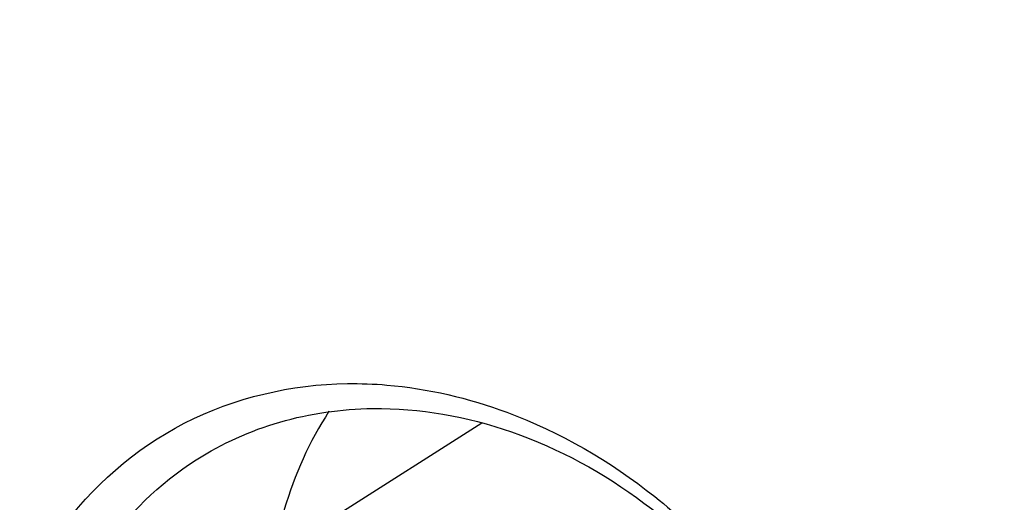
# Model space of a CAD drawing. Header units: millimetres. Extents: x 0 to 420, y 0 to 297.
# Tile 65 of 108: x 149.56 to 159.09, y 33.36 to 38.03. Entities that reach past the tile are written whole.
import ezdxf

# ---------------------------------------------------------------- set-up
doc = ezdxf.new("R2010")
doc.units = ezdxf.units.MM
doc.header["$LTSCALE"] = 23.1
doc.layers.get('0').update_dxf_attribs({"linetype": 'CONTINUOUS'})
doc.layers.add('NOS-TELESO', color=7, linetype='CONTINUOUS')
doc.layers.add('PRIR-VYST', color=7, linetype='CONTINUOUS')

msp = doc.modelspace()

# ---------------------------------------------------------------- linework, layer by layer
at = {"color": 7, "linetype": 'Continuous'}
msp.add_line((154.03005, 34.12887), (152.62088, 33.23222), dxfattribs=at)
at = {"layer": 'NOS-TELESO', "color": 7, "linetype": 'Continuous'}
for points, knots in [([(138.43144, 23.49535), (136.93395, 24.67523), (134.11679, 27.31291), (130.58136, 31.90499), (127.81805, 37.00579), (125.93274, 42.42363), (124.99727, 47.95519), (125.04324, 52.53488), (125.5905, 56.04363), (126.24178, 58.5498), (127.13166, 60.92904), (128.25189, 63.15852), (129.59194, 65.21641), (131.13908, 67.08254), (132.87842, 68.73845), (134.79305, 70.16778), (136.86419, 71.35639), (139.07145, 72.29265), (141.39311, 72.96753), (143.80636, 73.3747), (146.28766, 73.51054), (148.81293, 73.37409), (151.35783, 72.96703), (153.89785, 72.29366), (156.40901, 71.36049), (159.71021, 69.7712), (162.03509, 68.23423), (163.49606, 67.08314)], [0, 0, 0, 0, 0.0674969, 0.1358969, 0.2043492, 0.2719971, 0.3380787, 0.402026, 0.4331344, 0.4636319, 0.4935394, 0.5229027, 0.5517913, 0.5802971, 0.6085306, 0.6366161, 0.6646856, 0.6928717, 0.7213013, 0.7500887, 0.7793306, 0.8091021, 0.8394549, 0.8704158, 0.9019875, 0.9341498, 1, 1, 1, 1]), ([(138.43144, 23.49535), (139.34145, 22.77835), (141.21968, 21.45029), (144.20377, 19.7921), (147.28914, 18.508), (150.43054, 17.61769), (153.5822, 17.13493), (156.69783, 17.06783), (159.73124, 17.41844), (162.63698, 18.18256), (165.37102, 19.34949), (167.89164, 20.902), (170.16047, 22.81649), (172.1433, 25.06356), (173.81079, 27.60871), (175.13885, 30.41342), (176.10864, 33.43499), (176.50277, 35.53959), (176.63877, 36.61153)], [0, 0, 0, 0, 0.0693181, 0.1373295, 0.2038631, 0.268826, 0.3322145, 0.3941203, 0.4547322, 0.5143293, 0.5732663, 0.6319487, 0.6908026, 0.7502401, 0.810628, 0.8722619, 0.9353489, 1, 1, 1, 1])]:
    msp.add_open_spline(points, degree=3, knots=knots, dxfattribs=at)
at = {"layer": 'PRIR-VYST', "color": 7, "linetype": 'Continuous'}
for points, knots in [([(154.4064, 25.0028), (153.82668, 24.9953), (152.61182, 25.25703), (151.03779, 26.29704), (149.83816, 27.83136), (149.17888, 29.64781), (149.15863, 31.50059), (149.8162, 33.13157), (151.09442, 34.25477), (152.18799, 34.50602), (152.72921, 34.51302)], [0, 0, 0, 0, 0.1223019, 0.2538839, 0.3907338, 0.5262685, 0.6545218, 0.7732277, 0.8858205, 1, 1, 1, 1]), ([(152.72921, 34.51302), (152.85712, 34.51467), (153.38216, 34.49534), (153.90188, 34.37352), (154.274, 34.23531)], [0, 0, 0, 0, 0.2437188, 1, 1, 1, 1]), ([(151.26698, 33.77579), (151.51623, 33.93443), (152.07053, 34.18358), (152.67122, 34.26831), (152.97417, 34.27223)], [0, 0, 0, 0, 0.4937134, 1, 1, 1, 1]), ([(152.55111, 34.24485), (152.36188, 33.95277), (152.06572, 33.28964), (151.96212, 32.57354), (151.95328, 32.20702)], [0, 0, 0, 0, 0.4869884, 1, 1, 1, 1]), ([(152.97417, 34.27223), (153.42863, 34.27811), (154.37546, 34.10776), (155.66108, 33.40129), (156.7359, 32.32146), (157.49025, 30.98179), (157.8465, 29.51937), (157.76058, 28.08225), (157.22705, 26.8234), (156.58896, 26.19845), (156.23274, 25.97172)], [0, 0, 0, 0, 0.119722, 0.2474347, 0.3809455, 0.5159242, 0.6475481, 0.7721566, 0.8887724, 1, 1, 1, 1]), ([(154.274, 34.23531), (154.78835, 34.04427), (155.77686, 33.46894), (156.9453, 32.2086), (157.60044, 30.91132), (157.88048, 29.80722), (157.98521, 28.72596), (157.80151, 27.42172), (157.05353, 26.09103), (155.85532, 25.20672), (154.88844, 25.00903), (154.4064, 25.0028)], [0, 0, 0, 0, 0.1298561, 0.2654142, 0.4017588, 0.4687453, 0.5340794, 0.6580813, 0.7740399, 0.885905, 1, 1, 1, 1]), ([(154.52556, 25.47528), (154.0711, 25.4694), (153.12427, 25.63975), (151.83865, 26.34621), (150.76383, 27.42605), (150.00948, 28.76572), (149.65323, 30.22813), (149.73915, 31.66526), (150.27268, 32.9241), (150.91077, 33.54906), (151.26698, 33.77579)], [0, 0, 0, 0, 0.119722, 0.2474347, 0.3809455, 0.5159242, 0.6475481, 0.7721566, 0.8887724, 1, 1, 1, 1])]:
    msp.add_open_spline(points, degree=3, knots=knots, dxfattribs=at)

doc.saveas('drawing.dxf')
